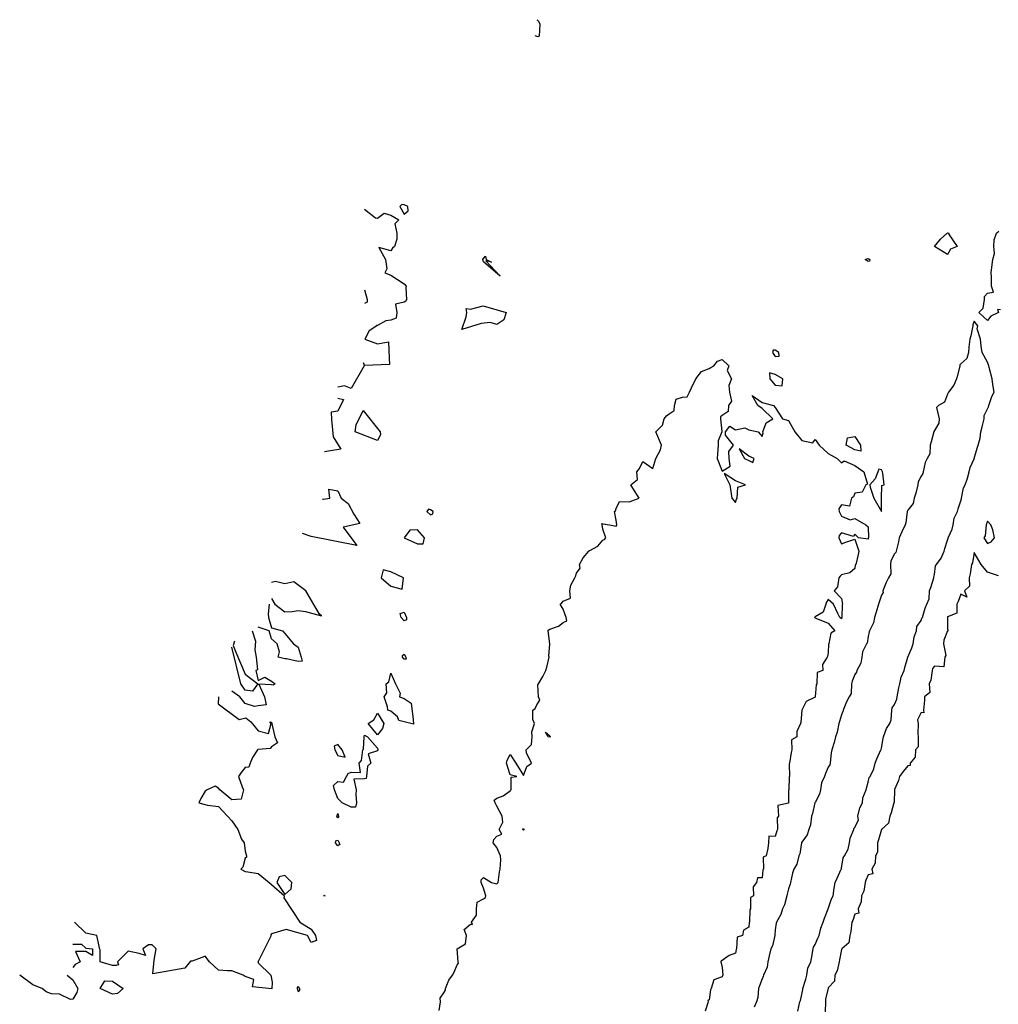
# Model space of a CAD drawing. Header units: inches. Extents: x 158323 to 160611, y 432808 to 437248.
# Tile 151 of 228: x 159441 to 159478, y 437080 to 437117. Entities that reach past the tile are written whole.
import ezdxf

# ---------------------------------------------------------------- set-up
doc = ezdxf.new("R2010")
doc.units = ezdxf.units.IN
doc.header["$MEASUREMENT"] = 0
doc.layers.add('Hoogtelijn-bestaand 5.00 M', color=7, linetype='Continuous', lineweight=15)
doc.layers.add('Hoogtelijn-bestaand 6.00 M', color=7, linetype='Continuous', lineweight=15)

msp = doc.modelspace()

# ---------------------------------------------------------------- linework, layer by layer
at = {"layer": 'Hoogtelijn-bestaand 5.00 M', "color": 252, "linetype": 'Continuous', "lineweight": 25}
for points in [[(159478.25, 437105.852, 5), (159478.129, 437105.871, 5), (159478.171, 437105.75, 5), (159477.879, 437105.621, 5), (159477.75, 437105.46, 5), (159477.424, 437105.75, 5), (159477.585, 437105.916, 5), (159477.638, 437106.25, 5), (159477.641, 437106.36, 5), (159477.75, 437106.492, 5), (159477.981, 437106.519, 5), (159477.904, 437106.75, 5), (159477.907, 437107.093, 5), (159477.898, 437107.25, 5), (159477.936, 437107.564, 5), (159477.955, 437107.75, 5), (159478.015, 437107.985, 5), (159477.999, 437108.25, 5), (159478.005, 437108.496, 5), (159478.091, 437108.75, 5), (159478.179, 437108.821, 5)], [(159470.602, 437079.398, 5), (159470.676, 437079.75, 5), (159470.699, 437079.802, 5), (159470.75, 437080.024, 5), (159470.787, 437080.213, 5), (159470.789, 437080.25, 5), (159470.898, 437080.602, 5), (159470.937, 437080.75, 5), (159470.983, 437081.018, 5), (159471.094, 437081.25, 5), (159471.117, 437081.384, 5), (159471.182, 437081.75, 5), (159471.187, 437081.813, 5), (159471.25, 437081.903, 5), (159471.358, 437082.142, 5), (159471.407, 437082.25, 5), (159471.472, 437082.528, 5), (159471.55, 437082.75, 5), (159471.603, 437082.897, 5), (159471.746, 437083.25, 5), (159471.747, 437083.253, 5), (159471.75, 437083.26, 5), (159471.873, 437083.627, 5), (159471.93, 437083.75, 5), (159471.965, 437084.035, 5), (159472.013, 437084.25, 5), (159472.088, 437084.412, 5), (159472.24, 437084.75, 5), (159472.242, 437084.758, 5), (159472.25, 437084.793, 5), (159472.315, 437085.185, 5), (159472.362, 437085.25, 5), (159472.498, 437085.502, 5), (159472.548, 437085.75, 5), (159472.574, 437085.926, 5), (159472.713, 437086.25, 5), (159472.718, 437086.282, 5), (159472.75, 437086.329, 5), (159472.883, 437086.617, 5), (159472.869, 437086.75, 5), (159472.938, 437087.062, 5), (159473.044, 437087.25, 5), (159473.055, 437087.445, 5), (159473.174, 437087.75, 5), (159473.191, 437087.809, 5), (159473.25, 437088.028, 5), (159473.292, 437088.208, 5), (159473.333, 437088.25, 5), (159473.464, 437088.536, 5), (159473.521, 437088.75, 5), (159473.583, 437088.917, 5), (159473.731, 437089.25, 5), (159473.738, 437089.262, 5), (159473.75, 437089.322, 5), (159473.815, 437089.685, 5), (159473.834, 437089.75, 5), (159473.945, 437090.056, 5), (159474.072, 437090.25, 5), (159474.117, 437090.383, 5), (159474.146, 437090.75, 5), (159474.157, 437090.843, 5), (159474.25, 437090.966, 5), (159474.331, 437091.169, 5), (159474.35, 437091.25, 5), (159474.406, 437091.594, 5), (159474.453, 437091.75, 5), (159474.499, 437092.001, 5), (159474.614, 437092.25, 5), (159474.642, 437092.358, 5), (159474.748, 437092.75, 5), (159474.748, 437092.752, 5), (159474.75, 437092.755, 5), (159474.896, 437093.104, 5), (159474.947, 437093.25, 5), (159474.987, 437093.513, 5), (159475.074, 437093.75, 5), (159475.093, 437093.907, 5), (159475.25, 437094.138, 5), (159475.281, 437094.219, 5), (159475.299, 437094.25, 5), (159475.404, 437094.596, 5), (159475.468, 437094.75, 5), (159475.548, 437094.952, 5), (159475.572, 437095.25, 5), (159475.616, 437095.384, 5), (159475.735, 437095.75, 5), (159475.736, 437095.764, 5), (159475.75, 437095.864, 5), (159475.797, 437096.203, 5), (159475.833, 437096.25, 5), (159476.012, 437096.488, 5), (159476.117, 437096.75, 5), (159476.147, 437096.853, 5), (159476.25, 437097.166, 5), (159476.268, 437097.232, 5), (159476.273, 437097.25, 5), (159476.426, 437097.575, 5), (159476.464, 437097.75, 5), (159476.498, 437098.002, 5), (159476.623, 437098.25, 5), (159476.652, 437098.348, 5), (159476.75, 437098.654, 5), (159476.769, 437098.731, 5), (159476.773, 437098.75, 5), (159476.855, 437099.145, 5), (159476.916, 437099.25, 5), (159476.995, 437099.505, 5), (159477.059, 437099.75, 5), (159477.098, 437099.902, 5), (159477.25, 437100.239, 5), (159477.253, 437100.247, 5), (159477.254, 437100.25, 5), (159477.367, 437100.633, 5), (159477.404, 437100.75, 5), (159477.481, 437101.019, 5), (159477.508, 437101.25, 5), (159477.558, 437101.442, 5), (159477.633, 437101.75, 5), (159477.627, 437101.873, 5), (159477.75, 437102.116, 5), (159477.797, 437102.203, 5), (159477.81, 437102.25, 5), (159477.919, 437102.581, 5), (159478.002, 437102.75, 5), (159477.958, 437103.042, 5), (159477.93, 437103.25, 5), (159477.818, 437103.683, 5), (159477.803, 437103.75, 5), (159477.75, 437103.878, 5), (159477.55, 437104.25, 5), (159477.511, 437104.489, 5), (159477.487, 437104.75, 5), (159477.36, 437105.141, 5), (159477.394, 437105.25, 5), (159477.25, 437105.427, 5), (159477.205, 437105.295, 5), (159477.201, 437105.25, 5), (159477.12, 437104.88, 5), (159477.086, 437104.75, 5), (159477.05, 437104.45, 5), (159477.032, 437104.25, 5), (159476.974, 437104.026, 5), (159476.75, 437103.825, 5), (159476.717, 437103.783, 5), (159476.706, 437103.75, 5), (159476.621, 437103.379, 5), (159476.581, 437103.25, 5), (159476.48, 437103.02, 5), (159476.287, 437102.75, 5), (159476.273, 437102.727, 5), (159476.25, 437102.681, 5), (159476.133, 437102.367, 5), (159475.903, 437102.25, 5), (159475.832, 437102.168, 5), (159475.937, 437101.75, 5), (159475.916, 437101.585, 5), (159475.75, 437101.305, 5), (159475.729, 437101.271, 5), (159475.73, 437101.25, 5), (159475.626, 437100.875, 5), (159475.586, 437100.75, 5), (159475.578, 437100.422, 5), (159475.478, 437100.25, 5), (159475.406, 437100.094, 5), (159475.331, 437099.75, 5), (159475.317, 437099.683, 5), (159475.25, 437099.579, 5), (159475.139, 437099.361, 5), (159475.122, 437099.25, 5), (159475.056, 437098.945, 5), (159474.985, 437098.75, 5), (159474.949, 437098.551, 5), (159474.75, 437098.303, 5), (159474.731, 437098.269, 5), (159474.725, 437098.25, 5), (159474.677, 437097.823, 5), (159474.644, 437097.75, 5), (159474.52, 437097.48, 5), (159474.42, 437097.25, 5), (159474.396, 437097.104, 5), (159474.307, 437096.75, 5), (159474.297, 437096.703, 5), (159474.25, 437096.646, 5), (159474.112, 437096.388, 5), (159474.093, 437096.25, 5), (159474.103, 437095.897, 5), (159474.019, 437095.75, 5), (159473.936, 437095.564, 5), (159473.812, 437095.25, 5), (159473.813, 437095.187, 5), (159473.75, 437095.089, 5), (159473.673, 437094.827, 5), (159473.644, 437094.75, 5), (159473.553, 437094.447, 5), (159473.497, 437094.25, 5), (159473.458, 437094.042, 5), (159473.301, 437093.75, 5), (159473.288, 437093.712, 5), (159473.25, 437093.536, 5), (159473.215, 437093.285, 5), (159473.194, 437093.25, 5), (159473.042, 437092.958, 5), (159473.009, 437092.75, 5), (159472.976, 437092.524, 5), (159472.828, 437092.25, 5), (159472.815, 437092.185, 5), (159472.75, 437092.099, 5), (159472.654, 437091.846, 5), (159472.622, 437091.75, 5), (159472.614, 437091.386, 5), (159472.536, 437091.25, 5), (159472.435, 437091.065, 5), (159472.309, 437090.75, 5), (159472.302, 437090.698, 5), (159472.25, 437090.573, 5), (159472.177, 437090.323, 5), (159472.146, 437090.25, 5), (159472.083, 437089.917, 5), (159472.027, 437089.75, 5), (159471.97, 437089.53, 5), (159471.883, 437089.25, 5), (159471.86, 437089.14, 5), (159471.815, 437088.75, 5), (159471.807, 437088.693, 5), (159471.75, 437088.601, 5), (159471.641, 437088.359, 5), (159471.6, 437088.25, 5), (159471.489, 437088.012, 5), (159471.454, 437087.75, 5), (159471.414, 437087.586, 5), (159471.25, 437087.263, 5), (159471.245, 437087.255, 5), (159471.245, 437087.25, 5), (159471.154, 437086.846, 5), (159471.115, 437086.75, 5), (159471.077, 437086.423, 5), (159471.018, 437086.25, 5), (159470.953, 437086.047, 5), (159470.75, 437085.776, 5), (159470.742, 437085.758, 5), (159470.74, 437085.75, 5), (159470.674, 437085.326, 5), (159470.637, 437085.25, 5), (159470.557, 437084.943, 5), (159470.451, 437084.75, 5), (159470.399, 437084.601, 5), (159470.326, 437084.25, 5), (159470.312, 437084.188, 5), (159470.25, 437084.009, 5), (159470.192, 437083.808, 5), (159470.183, 437083.75, 5), (159470.097, 437083.403, 5), (159470.021, 437083.25, 5), (159469.957, 437083.043, 5), (159469.792, 437082.75, 5), (159469.786, 437082.714, 5), (159469.75, 437082.464, 5), (159469.734, 437082.267, 5), (159469.727, 437082.25, 5), (159469.642, 437081.858, 5), (159469.588, 437081.75, 5), (159469.518, 437081.482, 5), (159469.475, 437081.25, 5), (159469.442, 437081.058, 5), (159469.309, 437080.75, 5), (159469.297, 437080.703, 5), (159469.25, 437080.609, 5), (159469.151, 437080.349, 5), (159469.114, 437080.25, 5), (159469.086, 437079.914, 5), (159469.046, 437079.75, 5), (159468.951, 437079.549, 5)]]:
    msp.add_polyline3d(points, dxfattribs=at)
at = {"layer": 'Hoogtelijn-bestaand 6.00 M', "color": 252, "linetype": 'Continuous', "lineweight": 25}
for points in [[(159460.75, 437116.805, 6), (159460.784, 437116.784, 6), (159460.816, 437116.75, 6), (159460.87, 437116.63, 6), (159460.846, 437116.186, 6), (159460.794, 437116.161, 6), (159460.69, 437116.19, 6)], [(159454.25, 437109.65, 6), (159454.667, 437109.333, 6), (159454.75, 437109.321, 6), (159455, 437109.5, 6), (159455.25, 437109.427, 6), (159455.55, 437109.25, 6), (159455.4, 437109.1, 6), (159455.47, 437108.75, 6), (159455.479, 437108.521, 6), (159455.389, 437108.25, 6), (159455.318, 437108.182, 6), (159455.25, 437108.083, 6), (159454.795, 437108.205, 6), (159455.042, 437107.75, 6), (159455.1, 437107.4, 6), (159455.019, 437107.25, 6), (159455.25, 437107.162, 6), (159455.5, 437107, 6), (159455.75, 437106.838, 6), (159455.829, 437106.75, 6), (159455.817, 437106.683, 6), (159455.835, 437106.25, 6), (159455.816, 437106.185, 6), (159455.75, 437106.15, 6), (159455.43, 437106.07, 6), (159455.479, 437105.75, 6), (159455.455, 437105.545, 6), (159455.25, 437105.463, 6), (159455.058, 437105.442, 6), (159454.75, 437105.265, 6), (159454.722, 437105.278, 6), (159454.721, 437105.25, 6), (159454.436, 437105.064, 6), (159454.268, 437104.75, 6), (159454.75, 437104.577, 6), (159455.155, 437104.655, 6), (159455.19, 437104.03, 6), (159455.201, 437103.799, 6), (159454.26, 437103.76, 6), (159454.25, 437103.757, 6), (159454.214, 437103.857, 6), (159454.245, 437103.75, 6), (159454.24, 437103.74, 6), (159453.75, 437102.886, 6), (159453.507, 437102.993, 6), (159453.25, 437102.943, 6)], [(159454.25, 437106.614, 6), (159454.352, 437106.25, 6), (159454.35, 437106.15, 6), (159454.25, 437106.09, 6)], [(159457.077, 437079.423, 6), (159457.12, 437079.75, 6), (159457.114, 437079.886, 6), (159457.25, 437080.083, 6), (159457.312, 437080.188, 6), (159457.312, 437080.25, 6), (159457.441, 437080.559, 6), (159457.575, 437080.75, 6), (159457.633, 437080.867, 6), (159457.75, 437081.139, 6), (159457.795, 437081.205, 6), (159457.79, 437081.25, 6), (159457.75, 437081.75, 6), (159458.062, 437081.938, 6), (159458.107, 437082.25, 6), (159458.019, 437082.481, 6), (159458.25, 437082.679, 6), (159458.333, 437082.667, 6), (159458.286, 437082.75, 6), (159458.479, 437083.021, 6), (159458.479, 437083.25, 6), (159458.5, 437083.5, 6), (159458.75, 437083.632, 6), (159458.821, 437083.679, 6), (159458.837, 437083.75, 6), (159458.75, 437084.036, 6), (159458.656, 437084.25, 6), (159458.656, 437084.344, 6), (159458.75, 437084.438, 6), (159459.05, 437084.25, 6), (159459.25, 437084.203, 6), (159459.276, 437084.224, 6), (159459.292, 437084.25, 6), (159459.343, 437084.657, 6), (159459.369, 437084.75, 6), (159459.402, 437085.098, 6), (159459.385, 437085.25, 6), (159459.25, 437085.568, 6), (159459.107, 437085.75, 6), (159459.132, 437085.868, 6), (159459.25, 437086, 6), (159459.432, 437086.068, 6), (159459.337, 437086.25, 6), (159459.471, 437086.529, 6), (159459.453, 437086.75, 6), (159459.25, 437087.125, 6), (159459.189, 437087.25, 6), (159459.15, 437087.35, 6), (159459.25, 437087.429, 6), (159459.487, 437087.513, 6), (159459.75, 437087.705, 6), (159459.768, 437087.732, 6), (159459.783, 437087.75, 6), (159459.783, 437088.217, 6), (159460, 437088.25, 6), (159459.75, 437088.305, 6), (159459.612, 437088.75, 6), (159459.632, 437088.868, 6), (159459.75, 437089.083, 6), (159459.961, 437088.75, 6), (159460.25, 437088.292, 6), (159460.375, 437088.625, 6), (159460.555, 437088.75, 6), (159460.361, 437089.139, 6), (159460.35, 437089.25, 6), (159460.55, 437089.45, 6), (159460.583, 437089.75, 6), (159460.562, 437089.938, 6), (159460.667, 437090.25, 6), (159460.607, 437090.393, 6), (159460.607, 437090.75, 6), (159460.691, 437090.809, 6), (159460.75, 437090.95, 6), (159460.875, 437091.125, 6), (159460.815, 437091.25, 6), (159460.795, 437091.705, 6), (159460.817, 437091.75, 6), (159460.979, 437092.021, 6), (159461.094, 437092.25, 6), (159461.131, 437092.369, 6), (159461.221, 437092.75, 6), (159461.214, 437092.786, 6), (159461.25, 437093.25, 6), (159461.179, 437093.75, 6), (159461.213, 437093.787, 6), (159461.25, 437093.809, 6), (159461.576, 437093.924, 6), (159461.75, 437094.058, 6), (159461.882, 437094.119, 6), (159461.859, 437094.25, 6), (159461.75, 437094.562, 6), (159461.635, 437094.75, 6), (159461.705, 437094.795, 6), (159461.75, 437094.865, 6), (159462.028, 437094.972, 6), (159462, 437095.25, 6), (159462.033, 437095.468, 6), (159462.183, 437095.75, 6), (159462.208, 437095.792, 6), (159462.25, 437095.917, 6), (159462.393, 437096.107, 6), (159462.368, 437096.25, 6), (159462.5, 437096.5, 6), (159462.714, 437096.75, 6), (159462.724, 437096.776, 6), (159462.75, 437096.779, 6), (159463.058, 437096.942, 6), (159463.25, 437097.167, 6), (159463.312, 437097.188, 6), (159463.361, 437097.25, 6), (159463.25, 437097.583, 6), (159463.219, 437097.75, 6), (159463.208, 437097.792, 6), (159463.25, 437097.783, 6), (159463.5, 437097.75, 6), (159463.75, 437097.688, 6), (159463.773, 437097.727, 6), (159463.769, 437097.75, 6), (159463.75, 437097.917, 6), (159463.688, 437098.25, 6), (159463.724, 437098.276, 6), (159463.75, 437098.361, 6), (159463.88, 437098.62, 6), (159464.25, 437098.607, 6), (159464.345, 437098.655, 6), (159464.614, 437098.75, 6), (159464.375, 437099.125, 6), (159464.305, 437099.25, 6), (159464.55, 437099.45, 6), (159464.523, 437099.75, 6), (159464.631, 437099.869, 6), (159464.75, 437100.135, 6), (159465.125, 437099.875, 6), (159465.25, 437100.25, 6), (159465.423, 437100.577, 6), (159465.455, 437100.75, 6), (159465.25, 437101.25, 6), (159465.5, 437101.5, 6), (159465.562, 437101.75, 6), (159465.646, 437101.854, 6), (159465.75, 437101.927, 6), (159465.94, 437102.06, 6), (159465.954, 437102.25, 6), (159466.008, 437102.492, 6), (159466.25, 437102.558, 6), (159466.422, 437102.578, 6), (159466.513, 437102.75, 6), (159466.589, 437102.911, 6), (159466.75, 437103.25, 6), (159466.972, 437103.528, 6), (159467.25, 437103.645, 6), (159467.315, 437103.685, 6), (159467.432, 437103.75, 6), (159467.575, 437103.925, 6), (159467.75, 437103.983, 6), (159468, 437103.75, 6), (159467.934, 437103.566, 6), (159468.096, 437103.25, 6), (159468, 437103, 6), (159468.025, 437102.75, 6), (159468.094, 437102.406, 6), (159467.982, 437102.25, 6), (159467.974, 437102.026, 6), (159467.75, 437101.868, 6), (159467.683, 437101.817, 6), (159467.681, 437101.75, 6), (159467.731, 437101.269, 6), (159467.736, 437101.25, 6), (159467.59, 437100.91, 6), (159467.59, 437100.75, 6), (159467.571, 437100.429, 6), (159467.552, 437100.25, 6), (159467.75, 437099.775, 6), (159468.047, 437099.953, 6), (159468.014, 437100.25, 6), (159467.992, 437100.508, 6), (159468.171, 437100.75, 6), (159467.875, 437101.125, 6), (159467.875, 437101.25, 6), (159468.036, 437101.464, 6), (159468.25, 437101.329, 6), (159468.598, 437101.402, 6), (159468.75, 437101.33, 6), (159469.1, 437101.25, 6), (159469.25, 437101.083, 6), (159469.293, 437101.207, 6), (159469.281, 437101.25, 6), (159469.407, 437101.593, 6), (159469.654, 437101.75, 6), (159469.25, 437102.139, 6), (159469.092, 437102.25, 6), (159468.875, 437102.625, 6), (159469.25, 437102.354, 6), (159469.679, 437102.25, 6), (159469.75, 437102.167, 6), (159470.028, 437101.75, 6), (159470.25, 437101.685, 6), (159470.487, 437101.25, 6), (159470.75, 437100.924, 6), (159471.167, 437100.833, 6), (159471.25, 437100.964, 6), (159471.408, 437100.75, 6), (159471.75, 437100.44, 6), (159472.083, 437100.25, 6), (159472.25, 437100.083, 6), (159472.345, 437100.155, 6), (159472.75, 437099.98, 6), (159473.09, 437099.75, 6), (159473.222, 437099.278, 6), (159473.167, 437099.25, 6), (159473.028, 437098.972, 6), (159472.75, 437098.938, 6), (159472.7, 437098.8, 6), (159472.625, 437098.75, 6), (159472.55, 437098.45, 6), (159472.25, 437098.5, 6), (159472.148, 437098.352, 6), (159472.158, 437098.25, 6), (159472.25, 437098.07, 6), (159472.571, 437097.929, 6), (159472.75, 437097.977, 6), (159473.167, 437097.75, 6), (159473.25, 437097.667, 6), (159473.26, 437097.25, 6), (159473.255, 437097.245, 6), (159473.25, 437097.207, 6), (159472.893, 437097.25, 6), (159472.75, 437097.393, 6), (159472.695, 437097.305, 6), (159472.25, 437097.442, 6), (159472.161, 437097.339, 6), (159472.146, 437097.25, 6), (159472.25, 437097.033, 6), (159472.406, 437097.094, 6), (159472.75, 437097.208, 6), (159472.897, 437096.75, 6), (159472.875, 437096.625, 6), (159472.792, 437096.25, 6), (159472.761, 437096.239, 6), (159472.75, 437096.092, 6), (159472.564, 437095.936, 6), (159472.25, 437095.857, 6), (159472.196, 437095.804, 6), (159472.15, 437095.75, 6), (159472.093, 437095.407, 6), (159471.975, 437095.25, 6), (159472.25, 437094.961, 6), (159472.281, 437094.75, 6), (159472.269, 437094.731, 6), (159472.255, 437094.25, 6), (159472.253, 437094.247, 6), (159472.25, 437094.2, 6), (159472.188, 437094.25, 6), (159472.107, 437094.393, 6), (159471.942, 437094.75, 6), (159471.75, 437094.929, 6), (159471.677, 437094.823, 6), (159471.657, 437094.75, 6), (159471.555, 437094.445, 6), (159471.25, 437094.272, 6), (159471.236, 437094.264, 6), (159471.234, 437094.25, 6), (159471.25, 437094.236, 6), (159471.276, 437094.224, 6), (159471.75, 437094.031, 6), (159472, 437093.75, 6), (159471.847, 437093.653, 6), (159471.775, 437093.25, 6), (159471.76, 437093.24, 6), (159471.75, 437092.917, 6), (159471.721, 437092.779, 6), (159471.711, 437092.75, 6), (159471.529, 437092.471, 6), (159471.544, 437092.25, 6), (159471.326, 437092.174, 6), (159471.311, 437091.75, 6), (159471.297, 437091.703, 6), (159471.253, 437091.25, 6), (159471.251, 437091.249, 6), (159471.25, 437091.243, 6), (159470.92, 437091.08, 6), (159470.75, 437090.75, 6), (159470.714, 437090.286, 6), (159470.706, 437090.25, 6), (159470.559, 437089.941, 6), (159470.564, 437089.75, 6), (159470.366, 437089.634, 6), (159470.37, 437089.25, 6), (159470.344, 437089.156, 6), (159470.283, 437088.75, 6), (159470.271, 437088.729, 6), (159470.284, 437088.25, 6), (159470.268, 437088.232, 6), (159470.255, 437087.75, 6), (159470.254, 437087.746, 6), (159470.254, 437087.25, 6), (159470.253, 437087.248, 6), (159470.25, 437087.237, 6), (159469.847, 437087.153, 6), (159469.87, 437086.75, 6), (159469.817, 437086.683, 6), (159469.838, 437086.25, 6), (159469.805, 437086.195, 6), (159469.75, 437085.986, 6), (159469.509, 437085.992, 6), (159469.497, 437085.75, 6), (159469.475, 437085.525, 6), (159469.407, 437085.25, 6), (159469.298, 437085.202, 6), (159469.3, 437084.75, 6), (159469.276, 437084.724, 6), (159469.25, 437084.426, 6), (159469.079, 437084.421, 6), (159469.04, 437084.25, 6), (159468.914, 437084.086, 6), (159468.931, 437083.75, 6), (159468.815, 437083.685, 6), (159468.818, 437083.25, 6), (159468.784, 437083.216, 6), (159468.774, 437082.75, 6), (159468.765, 437082.735, 6), (159468.75, 437082.562, 6), (159468.549, 437082.452, 6), (159468.51, 437082.25, 6), (159468.316, 437082.184, 6), (159468.286, 437081.75, 6), (159468.275, 437081.725, 6), (159468.25, 437081.579, 6), (159468.005, 437081.495, 6), (159467.75, 437081.299, 6), (159467.713, 437081.287, 6), (159467.702, 437081.25, 6), (159467.75, 437081.036, 6), (159467.769, 437080.75, 6), (159467.758, 437080.742, 6), (159467.75, 437080.69, 6), (159467.428, 437080.572, 6), (159467.336, 437080.25, 6), (159467.305, 437080.195, 6), (159467.25, 437079.821, 6), (159467.208, 437079.792, 6), (159467.219, 437079.75, 6), (159467.107, 437079.393, 6)], [(159453.25, 437102.519, 6), (159453.469, 437102.469, 6), (159453.25, 437102.031, 6), (159453, 437102, 6), (159453.015, 437101.721, 6), (159453.068, 437101.068, 6), (159453.365, 437100.596, 6), (159452.969, 437100.531, 6), (159452.75, 437100.495, 6)], [(159452.669, 437098.709, 6), (159452.708, 437098.708, 6), (159452.95, 437098.75, 6), (159452.904, 437099.096, 6), (159453.25, 437099.031, 6), (159453.375, 437098.75, 6), (159453.641, 437098.554, 6), (159453.85, 437098.15, 6), (159454.083, 437097.792, 6), (159453.45, 437097.65, 6), (159453.964, 437096.964, 6), (159452.25, 437097.298, 6), (159451.917, 437097.417, 6)], [(159478.174, 437095.826, 6), (159477.75, 437095.956, 6), (159477.512, 437096.25, 6), (159477.25, 437096.701, 6), (159477.19, 437096.31, 6), (159477.148, 437096.25, 6), (159477.106, 437095.894, 6), (159477.065, 437095.75, 6), (159477.076, 437095.424, 6), (159476.882, 437095.25, 6), (159476.979, 437095.021, 6), (159476.75, 437095.132, 6), (159476.652, 437094.848, 6), (159476.599, 437094.75, 6), (159476.593, 437094.407, 6), (159476.25, 437094.275, 6), (159476.243, 437094.257, 6), (159476.241, 437094.25, 6), (159476.25, 437093.827, 6), (159476.258, 437093.75, 6), (159476.262, 437093.738, 6), (159476.25, 437093.743, 6), (159476.11, 437093.39, 6), (159476.095, 437093.25, 6), (159476.186, 437092.814, 6), (159476.149, 437092.75, 6), (159476.11, 437092.39, 6), (159475.75, 437092.412, 6), (159475.682, 437092.318, 6), (159475.669, 437092.25, 6), (159475.62, 437091.88, 6), (159475.56, 437091.75, 6), (159475.583, 437091.417, 6), (159475.379, 437091.25, 6), (159475.376, 437091.124, 6), (159475.34, 437090.75, 6), (159475.349, 437090.651, 6), (159475.25, 437090.666, 6), (159475.118, 437090.382, 6), (159475.14, 437090.25, 6), (159475.129, 437089.871, 6), (159475.135, 437089.75, 6), (159475.138, 437089.362, 6), (159475.036, 437089.25, 6), (159475.025, 437088.975, 6), (159474.837, 437088.75, 6), (159474.84, 437088.66, 6), (159474.75, 437088.651, 6), (159474.568, 437088.432, 6), (159474.437, 437088.25, 6), (159474.399, 437088.102, 6), (159474.25, 437087.756, 6), (159474.249, 437087.751, 6), (159474.249, 437087.75, 6), (159474.231, 437087.269, 6), (159474.222, 437087.25, 6), (159474.125, 437086.875, 6), (159474.065, 437086.75, 6), (159474.015, 437086.485, 6), (159473.753, 437086.25, 6), (159473.755, 437086.245, 6), (159473.75, 437086.247, 6), (159473.639, 437085.861, 6), (159473.605, 437085.75, 6), (159473.607, 437085.393, 6), (159473.526, 437085.25, 6), (159473.522, 437084.978, 6), (159473.392, 437084.75, 6), (159473.425, 437084.575, 6), (159473.25, 437084.534, 6), (159473.165, 437084.335, 6), (159473.135, 437084.25, 6), (159473.084, 437083.916, 6), (159473.008, 437083.75, 6), (159472.986, 437083.514, 6), (159472.877, 437083.25, 6), (159472.905, 437083.095, 6), (159472.75, 437083.051, 6), (159472.68, 437082.82, 6), (159472.642, 437082.75, 6), (159472.602, 437082.398, 6), (159472.562, 437082.25, 6), (159472.527, 437081.973, 6), (159472.263, 437081.75, 6), (159472.262, 437081.738, 6), (159472.25, 437081.723, 6), (159472.174, 437081.326, 6), (159472.161, 437081.25, 6), (159472.084, 437080.917, 6), (159471.994, 437080.75, 6), (159471.979, 437080.521, 6), (159471.75, 437080.275, 6), (159471.742, 437080.258, 6), (159471.74, 437080.25, 6), (159471.644, 437079.856, 6), (159471.639, 437079.75, 6), (159471.635, 437079.365, 6)], [(159450.75, 437094.961, 6), (159450.878, 437094.75, 6), (159451.25, 437094.459, 6), (159451.531, 437094.469, 6), (159451.75, 437094.516, 6), (159452.032, 437094.468, 6), (159452.63, 437094.31, 6), (159452.562, 437094.375, 6), (159452.037, 437095.25, 6), (159451.589, 437095.589, 6), (159451.25, 437095.519, 6), (159450.9, 437095.6, 6), (159450.75, 437095.562, 6)], [(159450.657, 437094.75, 6), (159450.619, 437094.381, 6), (159450.635, 437094.25, 6), (159450.75, 437093.864, 6), (159451.167, 437093.75, 6), (159451.25, 437093.65, 6), (159451.583, 437093.25, 6), (159451.75, 437093.125, 6), (159451.865, 437092.75, 6), (159451.9, 437092.6, 6), (159451.75, 437092.592, 6), (159451.317, 437092.683, 6), (159451.25, 437092.683, 6), (159451, 437092.75, 6), (159451.05, 437092.95, 6), (159450.964, 437093.25, 6), (159450.75, 437093.438, 6), (159450.654, 437093.75, 6), (159450.25, 437093.885, 6)], [(159450.017, 437093.75, 6), (159450.15, 437093.35, 6), (159450.114, 437093.023, 6), (159450.174, 437092.75, 6), (159450.222, 437092.278, 6), (159450.156, 437092.25, 6), (159450.25, 437091.875, 6), (159450.5, 437092, 6), (159450.75, 437091.844, 6), (159450.886, 437091.75, 6), (159450.81, 437091.69, 6), (159450.75, 437091.708, 6), (159450.265, 437091.735, 6), (159450.479, 437091.25, 6), (159450.548, 437090.952, 6), (159450.25, 437090.917, 6), (159450.11, 437090.89, 6), (159449.75, 437091.007, 6), (159449.55, 437091.25, 6), (159449.25, 437091.466, 6)], [(159449.35, 437093.35, 6), (159449.304, 437093.196, 6), (159449.408, 437092.934, 6), (159449.75, 437092.115, 6), (159450.236, 437091.75, 6), (159450.028, 437091.472, 6), (159449.75, 437091.503, 6), (159449.585, 437091.75, 6), (159449.25, 437093.133, 6)], [(159448.745, 437091.25, 6), (159448.74, 437090.995, 6), (159449.534, 437090.397, 6), (159449.774, 437090.464, 6), (159449.969, 437090.313, 6), (159450.25, 437089.973, 6), (159450.631, 437089.869, 6), (159450.734, 437090.25, 6), (159450.688, 437090.312, 6), (159450.75, 437090.298, 6), (159450.762, 437090.25, 6), (159450.766, 437090.234, 6), (159450.87, 437089.75, 6), (159450.976, 437089.524, 6), (159450.75, 437089.37, 6), (159450.695, 437089.305, 6), (159450.25, 437089.27, 6), (159450.227, 437089.273, 6), (159450.216, 437089.25, 6), (159450.037, 437088.963, 6), (159449.938, 437088.75, 6), (159449.896, 437088.604, 6), (159449.75, 437088.583, 6), (159449.602, 437088.398, 6), (159449.505, 437088.25, 6), (159449.641, 437087.859, 6), (159449.69, 437087.75, 6), (159449.609, 437087.391, 6), (159449.25, 437087.37, 6), (159448.803, 437087.75, 6), (159448.75, 437087.809, 6), (159448.62, 437087.88, 6), (159448.321, 437087.75, 6), (159448.281, 437087.719, 6), (159448.25, 437087.7, 6), (159448.077, 437087.423, 6), (159448.013, 437087.25, 6), (159448.25, 437087.194, 6), (159448.338, 437087.162, 6), (159448.75, 437087.119, 6), (159449.083, 437086.75, 6), (159449.25, 437086.569, 6), (159449.484, 437086.25, 6), (159449.62, 437085.88, 6), (159449.716, 437085.75, 6), (159449.75, 437085.425, 6), (159449.807, 437085.25, 6), (159449.801, 437085.199, 6), (159449.75, 437085.165, 6), (159449.668, 437084.832, 6), (159449.594, 437084.75, 6), (159449.75, 437084.663, 6), (159449.854, 437084.646, 6), (159450.25, 437084.588, 6), (159450.658, 437084.25, 6), (159450.75, 437084.174, 6), (159451.235, 437083.75, 6), (159451.227, 437083.727, 6), (159451.21, 437083.669, 6), (159451.819, 437082.75, 6), (159452.25, 437082.482, 6), (159452.411, 437082.25, 6), (159452.446, 437082.054, 6), (159452.25, 437081.987, 6), (159452.101, 437082.25, 6), (159451.298, 437082.476, 6), (159450.75, 437082.312, 6), (159450.726, 437082.274, 6), (159450.727, 437082.25, 6), (159450.724, 437082.224, 6), (159450.25, 437081.264, 6), (159450.237, 437081.263, 6), (159450.239, 437081.25, 6), (159450.25, 437081.214, 6), (159450.718, 437080.75, 6), (159450.771, 437080.49, 6), (159450.765, 437080.235, 6), (159450.028, 437080.307, 6), (159450.084, 437080.584, 6), (159449.75, 437080.698, 6), (159449.683, 437080.75, 6), (159449.25, 437080.917, 6), (159449.086, 437080.915, 6), (159448.75, 437080.937, 6), (159448.415, 437081.25, 6), (159448.25, 437081.464, 6), (159448.092, 437081.408, 6), (159447.75, 437081.281, 6), (159447.715, 437081.285, 6), (159447.692, 437081.279, 6), (159447.479, 437081.021, 6), (159446.274, 437080.798, 6), (159446.322, 437081.322, 6), (159446.397, 437081.75, 6), (159446.25, 437081.895, 6), (159446.104, 437081.896, 6), (159445.894, 437081.75, 6), (159446, 437081.5, 6), (159445.75, 437081.569, 6), (159445.342, 437081.658, 6), (159444.935, 437081.25, 6), (159444.972, 437081.139, 6), (159444.883, 437081.117, 6), (159444.75, 437081.114, 6), (159444.289, 437081.25, 6), (159444.289, 437081.711, 6), (159444.257, 437081.757, 6), (159444.25, 437081.85, 6), (159444.163, 437082.25, 6), (159443.75, 437082.331, 6), (159443.312, 437082.75, 6)], [(159443.25, 437081.917, 6), (159443.583, 437081.917, 6), (159443.75, 437081.775, 6), (159444, 437081.75, 6), (159444, 437081.5, 6), (159443.75, 437081.65, 6), (159443.35, 437081.65, 6), (159443.528, 437081.25, 6), (159443.346, 437081.154, 6), (159443.25, 437081.042, 6)], [(159443.044, 437080.75, 6), (159443.25, 437080.575, 6), (159443.441, 437080.25, 6), (159443.405, 437080.095, 6), (159443.25, 437079.844, 6), (159443.167, 437079.833, 6), (159442.75, 437080.029, 6), (159442.453, 437080.047, 6), (159442.25, 437080.12, 6), (159442.099, 437080.25, 6), (159441.75, 437080.393, 6), (159441.25, 437080.75, 6)]]:
    msp.add_polyline3d(points, dxfattribs=at)
for points in [[(159455.594, 437109.75, 6), (159455.75, 437109.472, 6), (159455.906, 437109.594, 6), (159455.889, 437109.75, 6), (159455.75, 437109.814, 6), (159455.664, 437109.836, 6)], [(159475.756, 437108.25, 6), (159475.976, 437108.524, 6), (159476.235, 437108.75, 6), (159476.242, 437108.758, 6), (159476.25, 437108.76, 6), (159476.305, 437108.75, 6), (159476.28, 437108.72, 6), (159476.609, 437108.25, 6), (159476.36, 437108.14, 6), (159476.25, 437107.939, 6)], [(159458.713, 437107.787, 6), (159458.75, 437107.792, 6), (159458.818, 437107.885, 6), (159458.844, 437107.75, 6), (159459.05, 437107.65, 6), (159458.826, 437107.7, 6), (159459.375, 437107.125, 6), (159458.75, 437107.674, 6), (159458.717, 437107.75, 6)], [(159473.144, 437107.75, 6), (159473.216, 437107.784, 6), (159473.25, 437107.789, 6), (159473.315, 437107.75, 6), (159473.302, 437107.698, 6), (159473.25, 437107.68, 6)], [(159457.931, 437105.112, 6), (159458.087, 437105.587, 6), (159458.111, 437105.75, 6), (159458.094, 437105.906, 6), (159458.25, 437105.886, 6), (159458.735, 437106.008, 6), (159459.599, 437105.75, 6), (159459.516, 437105.484, 6), (159459.25, 437105.303, 6), (159459, 437105.375, 6), (159458.661, 437105.339, 6)], [(159469.642, 437104.25, 6), (159469.75, 437104.097, 6), (159469.895, 437104.105, 6), (159469.881, 437104.25, 6), (159469.75, 437104.336, 6), (159469.67, 437104.33, 6)], [(159469.526, 437103.474, 6), (159469.547, 437103.25, 6), (159469.75, 437103.009, 6), (159470.01, 437102.99, 6), (159470.033, 437103.25, 6), (159469.75, 437103.421, 6)], [(159453.899, 437101.25, 6), (159453.942, 437101.519, 6), (159454.211, 437102.058, 6), (159454.852, 437101.25, 6), (159454.858, 437101.142, 6), (159454.75, 437100.932, 6)], [(159472.427, 437100.75, 6), (159472.475, 437101.025, 6), (159472.75, 437101.073, 6), (159472.97, 437100.75, 6), (159472.979, 437100.521, 6), (159472.75, 437100.573, 6)], [(159468.386, 437100.614, 6), (159468.59, 437100.25, 6), (159468.75, 437100.169, 6), (159468.904, 437100.096, 6), (159468.95, 437100.25, 6), (159468.75, 437100.341, 6)], [(159473.312, 437099.25, 6), (159473.333, 437099.167, 6), (159473.472, 437098.75, 6), (159473.75, 437098.25, 6), (159473.756, 437098.744, 6), (159473.762, 437098.75, 6), (159473.767, 437099.233, 6), (159473.859, 437099.25, 6), (159473.804, 437099.696, 6), (159473.789, 437099.75, 6), (159473.75, 437099.818, 6), (159473.656, 437099.844, 6), (159473.614, 437099.75, 6), (159473.517, 437099.483, 6)], [(159467.821, 437099.679, 6), (159468.036, 437099.25, 6), (159468.083, 437098.917, 6), (159468.107, 437098.75, 6), (159468.25, 437098.583, 6), (159468.292, 437098.708, 6), (159468.311, 437098.75, 6), (159468.336, 437099.164, 6), (159468.625, 437099.25, 6), (159468.25, 437099.408, 6)], [(159456.607, 437098.25, 6), (159456.75, 437098.117, 6), (159456.837, 437098.163, 6), (159456.845, 437098.25, 6), (159456.75, 437098.312, 6), (159456.67, 437098.33, 6)], [(159455.75, 437097.25, 6), (159456.25, 437097.026, 6), (159456.467, 437097.033, 6), (159456.519, 437097.25, 6), (159456.25, 437097.557, 6), (159455.963, 437097.537, 6)], [(159477.618, 437097.25, 6), (159477.75, 437097.042, 6), (159477.895, 437097.105, 6), (159478.019, 437097.25, 6), (159477.95, 437097.55, 6), (159477.876, 437097.75, 6), (159477.75, 437097.888, 6), (159477.716, 437097.784, 6), (159477.701, 437097.75, 6), (159477.671, 437097.329, 6)], [(159454.888, 437095.75, 6), (159455.25, 437095.43, 6), (159455.681, 437095.319, 6), (159455.731, 437095.75, 6), (159455.25, 437095.975, 6), (159454.959, 437096.041, 6)], [(159455.599, 437094.401, 6), (159455.75, 437094.45, 6), (159455.836, 437094.25, 6), (159455.846, 437094.154, 6), (159455.75, 437094.119, 6), (159455.634, 437094.25, 6)], [(159455.683, 437092.75, 6), (159455.685, 437092.815, 6), (159455.75, 437092.867, 6), (159455.814, 437092.75, 6), (159455.83, 437092.67, 6), (159455.75, 437092.675, 6)], [(159455, 437091.25, 6), (159455.1, 437091.4, 6), (159455.068, 437091.75, 6), (159455.177, 437091.823, 6), (159455.25, 437092.15, 6), (159455.427, 437091.75, 6), (159455.603, 437091.397, 6), (159455.571, 437091.25, 6), (159455.75, 437091.195, 6), (159456.02, 437091.02, 6), (159456.095, 437090.405, 6), (159456.098, 437090.228, 6), (159455.554, 437090.358, 6), (159455.5, 437090.5, 6), (159455.25, 437090.715, 6), (159455.135, 437090.75, 6), (159455.125, 437090.875, 6)], [(159454.394, 437090.25, 6), (159454.609, 437090.391, 6), (159454.75, 437090.644, 6), (159454.99, 437090.25, 6), (159454.937, 437090.063, 6), (159454.75, 437089.82, 6)], [(159453.092, 437087.908, 6), (159453.25, 437088.062, 6), (159453.464, 437088.036, 6), (159453.571, 437088.25, 6), (159453.634, 437088.366, 6), (159453.75, 437088.417, 6), (159454.107, 437088.393, 6), (159454.053, 437088.75, 6), (159454.143, 437088.857, 6), (159454.195, 437089.25, 6), (159454.215, 437089.285, 6), (159454.238, 437089.75, 6), (159454.24, 437089.76, 6), (159454.25, 437089.809, 6), (159454.375, 437089.75, 6), (159454.75, 437089.321, 6), (159454.758, 437089.258, 6), (159454.75, 437089.217, 6), (159454.4, 437089.1, 6), (159454.491, 437088.75, 6), (159454.366, 437088.634, 6), (159454.328, 437088.25, 6), (159454.324, 437088.176, 6), (159454.25, 437088.161, 6), (159453.857, 437088.144, 6), (159453.947, 437087.75, 6), (159453.929, 437087.571, 6), (159453.956, 437087.25, 6), (159453.913, 437087.087, 6), (159453.75, 437087.092, 6), (159453.417, 437087.25, 6), (159453.25, 437087.417, 6), (159453.119, 437087.75, 6)], [(159461.083, 437089.917, 6), (159461.25, 437089.786, 6), (159461.264, 437089.75, 6), (159461.261, 437089.74, 6), (159461.25, 437089.729, 6), (159461.179, 437089.75, 6)], [(159453.11, 437089.39, 6), (159453.135, 437089.25, 6), (159453.25, 437089.039, 6), (159453.523, 437088.977, 6), (159453.417, 437089.25, 6), (159453.25, 437089.461, 6)], [(159453.209, 437086.75, 6), (159453.222, 437086.778, 6), (159453.25, 437086.855, 6), (159453.279, 437086.75, 6), (159453.28, 437086.72, 6), (159453.25, 437086.693, 6)], [(159460.225, 437086.25, 6), (159460.228, 437086.272, 6), (159460.25, 437086.289, 6), (159460.266, 437086.25, 6), (159460.264, 437086.236, 6), (159460.25, 437086.227, 6)], [(159453.164, 437085.75, 6), (159453.18, 437085.82, 6), (159453.25, 437085.842, 6), (159453.3, 437085.75, 6), (159453.321, 437085.679, 6), (159453.25, 437085.633, 6)], [(159450.943, 437084.25, 6), (159451.25, 437083.799, 6), (159451.495, 437084.005, 6), (159451.518, 437084.25, 6), (159451.25, 437084.518, 6), (159451.043, 437084.457, 6)], [(159452.732, 437083.75, 6), (159452.735, 437083.765, 6), (159452.75, 437083.775, 6), (159452.761, 437083.75, 6), (159452.761, 437083.739, 6), (159452.75, 437083.725, 6)], [(159444.285, 437080.25, 6), (159444.456, 437080.544, 6), (159444.75, 437080.528, 6), (159445.15, 437080.25, 6), (159444.937, 437080.063, 6), (159444.75, 437080.035, 6)], [(159451.711, 437080.25, 6), (159451.75, 437080.139, 6), (159451.817, 437080.183, 6), (159451.811, 437080.25, 6), (159451.75, 437080.33, 6), (159451.718, 437080.282, 6)]]:
    msp.add_polyline3d(points, close=True, dxfattribs=at)

doc.saveas('drawing.dxf')
